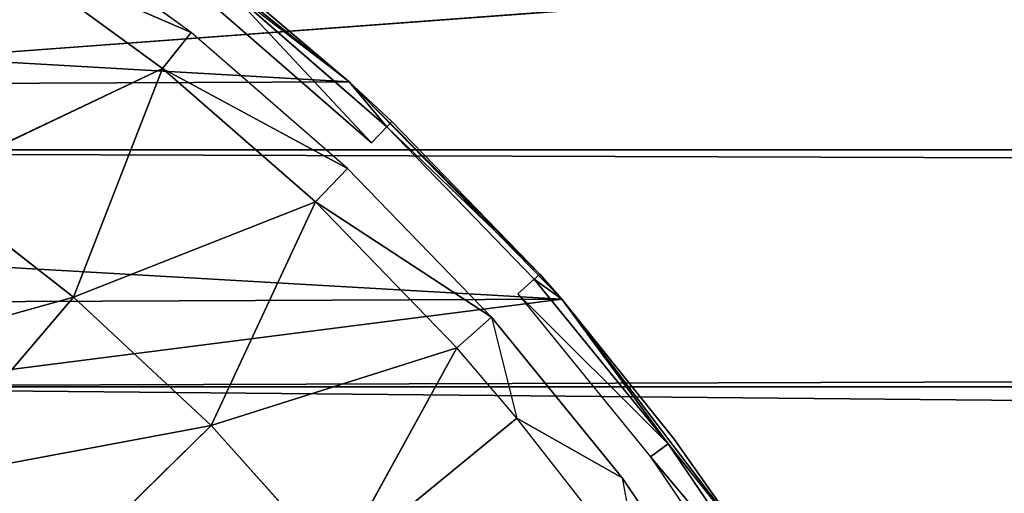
# Model space of a CAD drawing. Extents: x 0 to 602, y -131 to 3.
# Tile 78 of 167: x 262.548 to 263.664, y -5.441 to -4.905. Entities that reach past the tile are written whole.
import ezdxf

# ---------------------------------------------------------------- set-up
doc = ezdxf.new("R2010")
doc.units = 0
doc.header["$LTSCALE"] = 25.4
doc.layers.get('0').update_dxf_attribs({"color": 13, "linetype": 'CONTINUOUS'})

# ---------------------------------------------------------------- blocks, each defined once
blk = doc.blocks.new('PICASSO-LED-8131_STL')
at = {"color": 0}
for p, q in [((126.5009, 342.1056, 59.6926), (126.2934, 342.2827, 59.832)), ((126.5009, 342.1056, 59.6926), (126.2934, 342.2827, 59.832)), ((126.5009, 342.1056, 59.6926), (126.632, 342.2738, 59.6926)), ((126.5009, 342.1056, 59.6926), (126.632, 342.2738, 59.6926)), ((126.7597, 342.005, 59.5367), (126.632, 342.2738, 59.6926)), ((126.7597, 342.005, 59.5367), (126.632, 342.2738, 59.6926)), ((126.7597, 342.005, 59.5367), (126.8952, 342.1911, 59.5367)), ((126.7597, 342.005, 59.5367), (126.8952, 342.1911, 59.5367)), ((126.8006, 341.9725, 59.4936), (126.9387, 342.1622, 59.4936)), ((126.3554, 341.9497, 59.6926), (126.1644, 342.1445, 59.832)), ((126.3554, 341.9497, 59.6926), (126.1644, 342.1445, 59.832)), ((126.3554, 341.9497, 59.6926), (126.5009, 342.1056, 59.6926)), ((126.3554, 341.9497, 59.6926), (126.5009, 342.1056, 59.6926)), ((126.6088, 341.8314, 59.5367), (126.5009, 342.1056, 59.6926)), ((126.6088, 341.8314, 59.5367), (126.5009, 342.1056, 59.6926)), ((126.7597, 342.005, 59.5367), (126.5009, 342.1056, 59.6926)), ((126.7597, 342.005, 59.5367), (126.5009, 342.1056, 59.6926)), ((126.9598, 342.063, 57.9121), (126.7448, 341.7935, 57.9121)), ((126.9598, 342.063, 57.9121), (126.7448, 341.7935, 57.9121)), ((126.6088, 341.8314, 59.5367), (126.7597, 342.005, 59.5367)), ((126.6088, 341.8314, 59.5367), (126.7597, 342.005, 59.5367)), ((126.7597, 342.005, 59.5367), (126.8006, 341.9725, 59.4936)), ((126.7597, 342.005, 59.5367), (126.8006, 341.9725, 59.4936)), ((126.6467, 341.7954, 59.4936), (126.8006, 341.9725, 59.4936)), ((126.1966, 341.8073, 59.6926), (126.3554, 341.9497, 59.6926)), ((126.1966, 341.8073, 59.6926), (126.3554, 341.9497, 59.6926)), ((126.4434, 341.6713, 59.5367), (126.3554, 341.9497, 59.6926)), ((126.4434, 341.6713, 59.5367), (126.3554, 341.9497, 59.6926)), ((126.6088, 341.8314, 59.5367), (126.3554, 341.9497, 59.6926)), ((126.6088, 341.8314, 59.5367), (126.3554, 341.9497, 59.6926)), ((126.6756, 341.768, 59.4388), (126.8318, 341.9477, 59.4388)), ((126.6937, 341.7508, 59.3758), (126.8513, 341.9321, 59.3758)), ((126.6937, 341.7508, 59.3758), (126.8513, 341.9321, 59.3758)), ((126.7448, 341.7935, 59.3086), (126.8513, 341.9321, 59.3758)), ((126.7448, 341.7935, 57.9121), (126.8579, 341.9268, 59.3086)), ((126.8579, 341.9268, 59.3086), (126.7448, 341.7935, 59.3086)), ((126.7448, 341.7935, 57.9121), (126.8579, 341.9268, 59.3086)), ((126.4434, 341.6713, 59.5367), (126.6088, 341.8314, 59.5367)), ((126.4434, 341.6713, 59.5367), (126.6088, 341.8314, 59.5367)), ((126.6088, 341.8314, 59.5367), (126.6467, 341.7954, 59.4936)), ((126.6088, 341.8314, 59.5367), (126.6467, 341.7954, 59.4936)), ((126.3639, 341.6034, 59.5367), (126.1966, 341.8073, 59.6926)), ((126.3639, 341.6034, 59.5367), (126.1966, 341.8073, 59.6926)), ((126.4434, 341.6713, 59.5367), (126.1966, 341.8073, 59.6926)), ((126.4434, 341.6713, 59.5367), (126.1966, 341.8073, 59.6926)), ((126.4781, 341.6322, 59.4936), (126.6467, 341.7954, 59.4936)), ((126.7448, 341.7935, 57.9121), (126.4984, 341.5525, 57.9121)), ((126.7448, 341.7935, 57.9121), (126.4984, 341.5525, 57.9121)), ((126.5268, 341.5774, 59.3086), (126.7448, 341.7935, 57.9121)), ((126.5268, 341.5774, 59.3086), (126.7448, 341.7935, 57.9121)), ((126.7448, 341.7935, 59.3086), (126.6937, 341.7508, 59.3758)), ((126.7448, 341.7935, 59.3086), (126.6999, 341.745, 59.3086)), ((126.6999, 341.745, 59.3086), (126.7448, 341.7935, 57.9121)), ((126.6999, 341.745, 59.3086), (126.7448, 341.7935, 57.9121)), ((126.7448, 341.7935, 59.3086), (126.7448, 341.7935, 57.9121)), ((126.7448, 341.7935, 59.3086), (126.7448, 341.7935, 57.9121)), ((126.6756, 341.768, 59.4388), (126.6937, 341.7508, 59.3758)), ((126.5212, 341.5837, 59.3758), (126.6937, 341.7508, 59.3758)), ((126.6999, 341.745, 59.3086), (126.6937, 341.7508, 59.3758)), ((126.6999, 341.745, 59.3086), (126.5268, 341.5774, 59.3086)), ((126.6999, 341.745, 59.3086), (126.5268, 341.5774, 59.3086)), ((126.3639, 341.6034, 59.5367), (126.4434, 341.6713, 59.5367)), ((126.4434, 341.6713, 59.5367), (126.4781, 341.6322, 59.4936)), ((126.4781, 341.6322, 59.4936), (126.2962, 341.4841, 59.4936)), ((126.4781, 341.6322, 59.4936), (126.3639, 341.6034, 59.5367)), ((126.265, 341.526, 59.5367), (126.3639, 341.6034, 59.5367)), ((126.2962, 341.4841, 59.4936), (126.3639, 341.6034, 59.5367)), ((126.5046, 341.6024, 59.4388), (126.32, 341.4521, 59.4388)), ((126.5046, 341.6024, 59.4388), (126.5212, 341.5837, 59.3758)), ((126.5212, 341.5837, 59.3758), (126.3349, 341.4321, 59.3758)), ((126.5212, 341.5837, 59.3758), (126.3349, 341.4321, 59.3758)), ((126.5212, 341.5837, 59.3758), (126.4984, 341.5525, 59.3086)), ((126.5268, 341.5774, 59.3086), (126.5212, 341.5837, 59.3758)), ((126.5268, 341.5774, 59.3086), (126.4984, 341.5525, 57.9121)), ((126.5268, 341.5774, 59.3086), (126.4984, 341.5525, 57.9121)), ((126.5268, 341.5774, 59.3086), (126.4984, 341.5525, 59.3086)), ((126.4984, 341.5525, 57.9121), (126.2242, 341.3435, 57.9121)), ((126.4984, 341.5525, 57.9121), (126.2242, 341.3435, 57.9121)), ((126.4984, 341.5525, 59.3086), (126.3349, 341.4321, 59.3758)), ((126.4984, 341.5525, 57.9121), (126.34, 341.4253, 59.3086)), ((126.4984, 341.5525, 57.9121), (126.34, 341.4253, 59.3086)), ((126.4984, 341.5525, 59.3086), (126.34, 341.4253, 59.3086)), ((126.4984, 341.5525, 57.9121), (126.4984, 341.5525, 59.3086)), ((126.4984, 341.5525, 57.9121), (126.4984, 341.5525, 59.3086)), ((126.2962, 341.4841, 59.4936), (126.1021, 341.3522, 59.4936)), ((126.2962, 341.4841, 59.4936), (126.1746, 341.4615, 59.5367)), ((126.32, 341.4521, 59.4388), (126.1231, 341.3183, 59.4388)), ((126.32, 341.4521, 59.4388), (126.3349, 341.4321, 59.3758)), ((126.32, 341.4521, 59.4388), (126.3349, 341.4321, 59.3758)), ((126.3349, 341.4321, 59.3758), (126.1363, 341.2971, 59.3758)), ((126.3349, 341.4321, 59.3758), (126.1363, 341.2971, 59.3758)), ((126.3349, 341.4321, 59.3758), (126.2242, 341.3435, 59.3086)), ((126.2242, 341.3435, 57.9121), (126.34, 341.4253, 59.3086)), ((126.34, 341.4253, 59.3086), (126.2242, 341.3435, 59.3086)), ((126.2242, 341.3435, 57.9121), (126.34, 341.4253, 59.3086))]:
    blk.add_line(p, q, dxfattribs=at)
mesh = blk.add_polyface(dxfattribs=at)
corners = [(109.6675, 236.1709, 57.9276), (122.6675, 263.6709, 57.9276), (109.6675, 371.1709, 57.9276), (122.9354, 262.6709, 57.9276), (134.6675, 236.1709, 57.9276), (123.6675, 261.9389, 57.9276), (124.6675, 261.6709, 57.9276), (125.6675, 261.9389, 57.9276), (126.3995, 262.6709, 57.9276), (126.6675, 263.6709, 57.9276), (126.6675, 343.6709, 57.9276), (122.9354, 344.6709, 57.9276), (134.6675, 371.1709, 57.9276), (122.6675, 343.6709, 57.9276), (123.6675, 345.403, 57.9276), (124.6675, 345.6709, 57.9276), (125.6675, 345.403, 57.9276), (126.3995, 344.6709, 57.9276), (122.9354, 264.6709, 57.9276), (122.9354, 342.6709, 57.9276), (123.6675, 341.9389, 57.9276), (123.6675, 265.403, 57.9276), (124.6675, 341.6709, 57.9276), (124.6675, 265.6709, 57.9276), (125.6675, 341.9389, 57.9276), (125.6675, 265.403, 57.9276), (126.3995, 342.6709, 57.9276), (126.3995, 264.6709, 57.9276)]
mesh.append_faces([[corners[k] for k in face] for face in [(0, 1, 2), (1, 0, 3), (3, 4, 5), (5, 4, 6), (6, 4, 7), (7, 4, 8), (8, 4, 9), (2, 11, 12), (11, 2, 13), (12, 10, 4), (18, 13, 1), (13, 18, 19), (19, 18, 20), (20, 21, 22), (22, 23, 24), (24, 25, 26), (26, 9, 10)]], dxfattribs={"vtx0": -1, "vtx1": -1, "color": 0})
mesh.append_faces([[corners[k] for k in face] for face in [(9, 4, 10), (13, 2, 1)]], dxfattribs={"vtx0": -1, "vtx1": -1, "vtx2": -1, "color": 0})
mesh.append_faces([[corners[k] for k in face] for face in [(3, 0, 4), (12, 11, 14), (12, 14, 15), (12, 15, 16), (12, 16, 17), (12, 17, 10), (20, 18, 21), (22, 21, 23), (24, 23, 25), (26, 25, 27), (26, 27, 9)]], dxfattribs={"vtx0": -1, "vtx2": -1, "color": 0})
mesh = blk.add_polyface(dxfattribs=at)
corners = [(134.6675, 371.1709, 0.9276), (109.6675, 236.1709, 0.9276), (109.6675, 371.1709, 0.9276), (134.6675, 236.1709, 0.9276)]
mesh.append_faces([[corners[k] for k in face] for face in [(0, 1, 2), (1, 0, 3)]], dxfattribs={"vtx0": -1, "color": 0})
mesh = blk.add_polyface(dxfattribs=at)
corners = [(109.6675, 370.3709, 57.1276), (122.6675, 343.6709, 57.1276), (109.6675, 236.9709, 57.1276), (122.9354, 344.6709, 57.1276), (134.6675, 370.3709, 57.1276), (123.6675, 345.403, 57.1276), (124.6675, 345.6709, 57.1276), (125.6675, 345.403, 57.1276), (126.3995, 344.6709, 57.1276), (126.6675, 343.6709, 57.1276), (126.6675, 263.6709, 57.1276), (122.9354, 262.6709, 57.1276), (134.6675, 236.9709, 57.1276), (122.6675, 263.6709, 57.1276), (123.6675, 261.9389, 57.1276), (124.6675, 261.6709, 57.1276), (125.6675, 261.9389, 57.1276), (126.3995, 262.6709, 57.1276), (122.9354, 342.6709, 57.1276), (122.9354, 264.6709, 57.1276), (123.6675, 341.9389, 57.1276), (123.6675, 265.403, 57.1276), (124.6675, 341.6709, 57.1276), (124.6675, 265.6709, 57.1276), (125.6675, 341.9389, 57.1276), (125.6675, 265.403, 57.1276), (126.3995, 342.6709, 57.1276), (126.3995, 264.6709, 57.1276)]
mesh.append_faces([[corners[k] for k in face] for face in [(0, 1, 2), (1, 0, 3), (3, 4, 5), (5, 4, 6), (6, 4, 7), (7, 4, 8), (8, 4, 9), (2, 11, 12), (11, 2, 13), (12, 10, 4), (18, 13, 1), (13, 18, 19), (19, 20, 21), (21, 22, 23), (23, 24, 25), (25, 26, 27), (27, 9, 10)]], dxfattribs={"vtx0": -1, "vtx1": -1, "color": 0})
mesh.append_faces([[corners[k] for k in face] for face in [(9, 4, 10), (13, 2, 1)]], dxfattribs={"vtx0": -1, "vtx1": -1, "vtx2": -1, "color": 0})
mesh.append_faces([[corners[k] for k in face] for face in [(3, 0, 4), (12, 11, 14), (12, 14, 15), (12, 15, 16), (12, 16, 17), (12, 17, 10), (19, 18, 20), (21, 20, 22), (23, 22, 24), (25, 24, 26), (27, 26, 9)]], dxfattribs={"vtx0": -1, "vtx2": -1, "color": 0})
mesh = blk.add_polyface(dxfattribs=at)
corners = [(134.6675, 236.9709, 1.7276), (109.6675, 370.3709, 1.7276), (109.6675, 236.9709, 1.7276), (134.6675, 370.3709, 1.7276)]
mesh.append_faces([[corners[k] for k in face] for face in [(0, 1, 2), (1, 0, 3)]], dxfattribs={"vtx0": -1, "color": 0})
mesh = blk.add_polyface(dxfattribs=at)
corners = [(121.913, 344.1735, 57.9121), (121.8736, 343.4865, 57.9121), (121.8721, 343.8312, 57.9121), (121.9174, 343.1445, 57.9121), (121.9956, 344.5082, 57.9121), (122.0029, 342.8106, 57.9121), (122.1188, 344.8302, 57.9121), (122.1289, 342.4897, 57.9121), (122.2805, 345.1346, 57.9121), (122.2933, 342.1866, 57.9121), (122.4785, 345.4169, 57.9121), (122.4937, 341.9061, 57.9121), (122.7096, 345.6726, 57.9121), (122.727, 341.6524, 57.9121), (122.9705, 345.8981, 57.9121), (122.9898, 341.4292, 57.9121), (123.069, 343.6013, 57.9121), (123.0948, 343.9652, 57.9121), (123.257, 346.0897, 57.9121), (123.2851, 344.4766, 57.9121), (123.565, 346.2447, 57.9121), (123.6363, 344.8943, 57.9121), (123.8896, 346.3607, 57.9121), (124.1073, 345.1696, 57.9121), (124.226, 346.4359, 57.9121), (124.6436, 345.2708, 57.9121), (124.5692, 346.4692, 57.9121), (124.9138, 346.4601, 57.9121), (125.1826, 345.1858, 57.9121), (125.2547, 346.4087, 57.9121), (125.6617, 344.9246, 57.9121), (125.5867, 346.3157, 57.9121), (125.9047, 346.1827, 57.9121), (126.0251, 344.5175, 57.9121), (126.204, 346.0117, 57.9121), (126.2307, 344.0121, 57.9121), (126.48, 345.8051, 57.9121), (126.2544, 343.4669, 57.9121), (123.278, 341.24, 57.9121), (123.1263, 343.2411, 57.9121), (123.2637, 342.9032, 57.9121), (123.4741, 342.6052, 57.9121), (123.5872, 341.0877, 57.9121), (123.9016, 342.2661, 57.9121), (123.9129, 340.9745, 57.9121), (124.4183, 342.0905, 57.9121), (124.25, 340.9022, 57.9121), (124.5934, 340.8719, 57.9121), (124.7827, 342.0751, 57.9121), (124.9379, 340.884, 57.9121), (125.3123, 342.2066, 57.9121), (125.2783, 340.9384, 57.9121), (125.6095, 341.0341, 57.9121), (125.475, 342.2896, 57.9121), (125.8922, 342.6414, 57.9121), (125.9264, 341.1699, 57.9121), (126.167, 343.1128, 57.9121), (126.2242, 341.3435, 57.9121), (126.4984, 341.5525, 57.9121), (126.7285, 345.5662, 57.9121), (126.7448, 341.7935, 57.9121), (126.9458, 345.2986, 57.9121), (126.9598, 342.063, 57.9121), (127.1286, 345.0062, 57.9121), (127.14, 342.3569, 57.9121), (127.274, 344.6937, 57.9121), (127.2828, 342.6707, 57.9121), (127.3799, 344.3656, 57.9121), (127.3858, 342.9997, 57.9121), (127.4448, 344.027, 57.9121), (127.4477, 343.3388, 57.9121), (127.4675, 343.683, 57.9121)]
mesh.append_faces([[corners[k] for k in face] for face in [(0, 1, 2), (70, 69, 71)]], dxfattribs={"vtx0": -1, "color": 0})
mesh.append_faces([[corners[k] for k in face] for face in [(1, 0, 3), (3, 4, 5), (5, 6, 7), (7, 8, 9), (9, 10, 11), (11, 12, 13), (13, 14, 15), (16, 14, 17), (17, 18, 19), (19, 20, 21), (21, 22, 23), (23, 24, 25), (25, 27, 28), (28, 29, 30), (30, 32, 33), (33, 34, 35), (35, 36, 37), (38, 41, 42), (42, 43, 44), (44, 45, 46), (46, 45, 47), (47, 48, 49), (49, 50, 51), (51, 50, 52), (52, 54, 55), (55, 56, 57), (57, 37, 58), (58, 59, 60), (60, 61, 62), (62, 63, 64), (64, 65, 66), (66, 67, 68), (68, 69, 70)]], dxfattribs={"vtx0": -1, "vtx1": -1, "color": 0})
mesh.append_faces([[corners[k] for k in face] for face in [(15, 14, 16), (58, 37, 36)]], dxfattribs={"vtx0": -1, "vtx1": -1, "vtx2": -1, "color": 0})
mesh.append_faces([[corners[k] for k in face] for face in [(3, 0, 4), (5, 4, 6), (7, 6, 8), (9, 8, 10), (11, 10, 12), (13, 12, 14), (17, 14, 18), (19, 18, 20), (21, 20, 22), (23, 22, 24), (25, 24, 26), (25, 26, 27), (28, 27, 29), (30, 29, 31), (30, 31, 32), (33, 32, 34), (35, 34, 36), (16, 38, 15), (38, 16, 39), (38, 39, 40), (38, 40, 41), (42, 41, 43), (44, 43, 45), (47, 45, 48), (49, 48, 50), (52, 50, 53), (52, 53, 54), (55, 54, 56), (57, 56, 37), (58, 36, 59), (60, 59, 61), (62, 61, 63), (64, 63, 65), (66, 65, 67), (68, 67, 69)]], dxfattribs={"vtx0": -1, "vtx2": -1, "color": 0})
mesh = blk.add_polyface(dxfattribs=at)
corners = [(126.3995, 342.6709, 57.9276), (125.6675, 341.9389, 57.1276), (125.6675, 341.9389, 57.9276), (126.3995, 342.6709, 57.1276)]
mesh.append_faces([[corners[k] for k in face] for face in [(0, 1, 2), (1, 0, 3)]], dxfattribs={"vtx0": -1, "color": 0})
mesh = blk.add_polyface(dxfattribs=at)
corners = [(126.1644, 342.1445, 59.832), (126.0799, 342.4651, 59.9544), (125.9678, 342.3449, 59.9544), (126.2934, 342.2827, 59.832)]
mesh.append_faces([[corners[k] for k in face] for face in [(0, 1, 2), (1, 0, 3)]], dxfattribs={"vtx0": -1, "color": 0})
mesh = blk.add_polyface(dxfattribs=at)
corners = [(126.5009, 342.1056, 59.6926), (126.4098, 342.4319, 59.832), (126.2934, 342.2827, 59.832), (126.632, 342.2738, 59.6926)]
mesh.append_faces([[corners[k] for k in face] for face in [(0, 1, 2), (1, 0, 3)]], dxfattribs={"vtx0": -1, "color": 0})
mesh = blk.add_polyface(dxfattribs=at)
corners = [(126.3554, 341.9497, 59.6926), (126.2934, 342.2827, 59.832), (126.1644, 342.1445, 59.832), (126.5009, 342.1056, 59.6926)]
mesh.append_faces([[corners[k] for k in face] for face in [(0, 1, 2), (1, 0, 3)]], dxfattribs={"vtx0": -1, "color": 0})
mesh = blk.add_polyface(dxfattribs=at)
corners = [(126.7597, 342.005, 59.5367), (126.632, 342.2738, 59.6926), (126.5009, 342.1056, 59.6926)]
mesh.append_faces([[corners[k] for k in face] for face in [(0, 1, 2)]], dxfattribs={"color": 0})
mesh = blk.add_polyface(dxfattribs=at)
corners = [(126.8952, 342.1911, 59.5367), (126.632, 342.2738, 59.6926), (126.7597, 342.005, 59.5367)]
mesh.append_faces([[corners[k] for k in face] for face in [(0, 1, 2)]], dxfattribs={"color": 0})
mesh = blk.add_polyface(dxfattribs=at)
corners = [(126.8006, 341.9725, 59.4936), (126.8952, 342.1911, 59.5367), (126.7597, 342.005, 59.5367), (126.9387, 342.1622, 59.4936)]
mesh.append_faces([[corners[k] for k in face] for face in [(0, 1, 2), (1, 0, 3)]], dxfattribs={"vtx0": -1, "color": 0})
mesh = blk.add_polyface(dxfattribs=at)
corners = [(126.1966, 341.8073, 59.6926), (126.1644, 342.1445, 59.832), (126.0236, 342.0182, 59.832), (126.3554, 341.9497, 59.6926)]
mesh.append_faces([[corners[k] for k in face] for face in [(0, 1, 2), (1, 0, 3)]], dxfattribs={"vtx0": -1, "color": 0})
mesh = blk.add_polyface(dxfattribs=at)
corners = [(126.6088, 341.8314, 59.5367), (126.5009, 342.1056, 59.6926), (126.3554, 341.9497, 59.6926)]
mesh.append_faces([[corners[k] for k in face] for face in [(0, 1, 2)]], dxfattribs={"color": 0})
mesh = blk.add_polyface(dxfattribs=at)
corners = [(126.7597, 342.005, 59.5367), (126.5009, 342.1056, 59.6926), (126.6088, 341.8314, 59.5367)]
mesh.append_faces([[corners[k] for k in face] for face in [(0, 1, 2)]], dxfattribs={"color": 0})
mesh = blk.add_polyface(dxfattribs=at)
corners = [(126.9598, 342.063, 57.9121), (126.8579, 341.9268, 59.3086), (126.7448, 341.7935, 57.9121)]
mesh.append_faces([[corners[k] for k in face] for face in [(0, 1, 2)]], dxfattribs={"color": 0})
mesh = blk.add_polyface(dxfattribs=at)
corners = [(126.6467, 341.7954, 59.4936), (126.7597, 342.005, 59.5367), (126.6088, 341.8314, 59.5367), (126.8006, 341.9725, 59.4936)]
mesh.append_faces([[corners[k] for k in face] for face in [(0, 1, 2), (1, 0, 3)]], dxfattribs={"vtx0": -1, "color": 0})
mesh = blk.add_polyface(dxfattribs=at)
corners = [(126.4434, 341.6713, 59.5367), (126.3554, 341.9497, 59.6926), (126.1966, 341.8073, 59.6926)]
mesh.append_faces([[corners[k] for k in face] for face in [(0, 1, 2)]], dxfattribs={"color": 0})
mesh = blk.add_polyface(dxfattribs=at)
corners = [(126.6088, 341.8314, 59.5367), (126.3554, 341.9497, 59.6926), (126.4434, 341.6713, 59.5367)]
mesh.append_faces([[corners[k] for k in face] for face in [(0, 1, 2)]], dxfattribs={"color": 0})
mesh = blk.add_polyface(dxfattribs=at)
corners = [(126.8513, 341.9321, 59.3758), (126.6756, 341.768, 59.4388), (126.6937, 341.7508, 59.3758), (126.8318, 341.9477, 59.4388)]
mesh.append_faces([[corners[k] for k in face] for face in [(0, 1, 2), (1, 0, 3)]], dxfattribs={"vtx0": -1, "color": 0})
mesh = blk.add_polyface(dxfattribs=at)
corners = [(126.8513, 341.9321, 59.3758), (126.6937, 341.7508, 59.3758), (126.7448, 341.7935, 59.3086)]
mesh.append_faces([[corners[k] for k in face] for face in [(0, 1, 2)]], dxfattribs={"color": 0})
mesh = blk.add_polyface(dxfattribs=at)
corners = [(126.8579, 341.9268, 59.3086), (126.7448, 341.7935, 59.3086), (126.7448, 341.7935, 57.9121)]
mesh.append_faces([[corners[k] for k in face] for face in [(0, 1, 2)]], dxfattribs={"color": 0})
mesh = blk.add_polyface(dxfattribs=at)
corners = [(126.4781, 341.6322, 59.4936), (126.6088, 341.8314, 59.5367), (126.4434, 341.6713, 59.5367), (126.6467, 341.7954, 59.4936)]
mesh.append_faces([[corners[k] for k in face] for face in [(0, 1, 2), (1, 0, 3)]], dxfattribs={"vtx0": -1, "color": 0})
mesh = blk.add_polyface(dxfattribs=at)
corners = [(126.3639, 341.6034, 59.5367), (126.1966, 341.8073, 59.6926), (126.265, 341.526, 59.5367)]
mesh.append_faces([[corners[k] for k in face] for face in [(0, 1, 2)]], dxfattribs={"color": 0})
mesh = blk.add_polyface(dxfattribs=at)
corners = [(126.4434, 341.6713, 59.5367), (126.1966, 341.8073, 59.6926), (126.3639, 341.6034, 59.5367)]
mesh.append_faces([[corners[k] for k in face] for face in [(0, 1, 2)]], dxfattribs={"color": 0})
mesh = blk.add_polyface(dxfattribs=at)
corners = [(126.5268, 341.5774, 59.3086), (126.4984, 341.5525, 57.9121), (126.7448, 341.7935, 57.9121)]
mesh.append_faces([[corners[k] for k in face] for face in [(0, 1, 2)]], dxfattribs={"color": 0})
mesh = blk.add_polyface(dxfattribs=at)
corners = [(126.5268, 341.5774, 59.3086), (126.7448, 341.7935, 57.9121), (126.6999, 341.745, 59.3086)]
mesh.append_faces([[corners[k] for k in face] for face in [(0, 1, 2)]], dxfattribs={"color": 0})
mesh = blk.add_polyface(dxfattribs=at)
corners = [(126.7448, 341.7935, 59.3086), (126.6999, 341.745, 59.3086), (126.7448, 341.7935, 57.9121)]
mesh.append_faces([[corners[k] for k in face] for face in [(0, 1, 2)]], dxfattribs={"color": 0})
mesh = blk.add_polyface(dxfattribs=at)
corners = [(126.6937, 341.7508, 59.3758), (126.5268, 341.5774, 59.3086), (126.6999, 341.745, 59.3086), (126.5212, 341.5837, 59.3758)]
mesh.append_faces([[corners[k] for k in face] for face in [(0, 1, 2), (1, 0, 3)]], dxfattribs={"vtx0": -1, "color": 0})
mesh = blk.add_polyface(dxfattribs=at)
corners = [(126.4781, 341.6322, 59.4936), (126.3639, 341.6034, 59.5367), (126.2962, 341.4841, 59.4936)]
mesh.append_faces([[corners[k] for k in face] for face in [(0, 1, 2)]], dxfattribs={"color": 0})
mesh = blk.add_polyface(dxfattribs=at)
corners = [(126.5046, 341.6024, 59.4388), (126.3349, 341.4321, 59.3758), (126.5212, 341.5837, 59.3758), (126.32, 341.4521, 59.4388)]
mesh.append_faces([[corners[k] for k in face] for face in [(0, 1, 2), (1, 0, 3)]], dxfattribs={"vtx0": -1, "color": 0})
mesh = blk.add_polyface(dxfattribs=at)
corners = [(126.3349, 341.4321, 59.3758), (126.4984, 341.5525, 59.3086), (126.5212, 341.5837, 59.3758)]
mesh.append_faces([[corners[k] for k in face] for face in [(0, 1, 2)]], dxfattribs={"color": 0})
mesh = blk.add_polyface(dxfattribs=at)
corners = [(126.4984, 341.5525, 59.3086), (126.4984, 341.5525, 57.9121), (126.5268, 341.5774, 59.3086)]
mesh.append_faces([[corners[k] for k in face] for face in [(0, 1, 2)]], dxfattribs={"color": 0})
mesh = blk.add_polyface(dxfattribs=at)
corners = [(126.34, 341.4253, 59.3086), (126.2242, 341.3435, 57.9121), (126.4984, 341.5525, 57.9121)]
mesh.append_faces([[corners[k] for k in face] for face in [(0, 1, 2)]], dxfattribs={"color": 0})
mesh = blk.add_polyface(dxfattribs=at)
corners = [(126.34, 341.4253, 59.3086), (126.4984, 341.5525, 57.9121), (126.4984, 341.5525, 59.3086)]
mesh.append_faces([[corners[k] for k in face] for face in [(0, 1, 2)]], dxfattribs={"color": 0})
mesh = blk.add_polyface(dxfattribs=at)
corners = [(126.2962, 341.4841, 59.4936), (126.1746, 341.4615, 59.5367), (126.1021, 341.3522, 59.4936)]
mesh.append_faces([[corners[k] for k in face] for face in [(0, 1, 2)]], dxfattribs={"color": 0})
mesh = blk.add_polyface(dxfattribs=at)
corners = [(126.32, 341.4521, 59.4388), (126.1363, 341.2971, 59.3758), (126.3349, 341.4321, 59.3758), (126.1231, 341.3183, 59.4388)]
mesh.append_faces([[corners[k] for k in face] for face in [(0, 1, 2), (1, 0, 3)]], dxfattribs={"vtx0": -1, "color": 0})
mesh = blk.add_polyface(dxfattribs=at)
corners = [(126.1363, 341.2971, 59.3758), (126.2242, 341.3435, 59.3086), (126.3349, 341.4321, 59.3758)]
mesh.append_faces([[corners[k] for k in face] for face in [(0, 1, 2)]], dxfattribs={"color": 0})
mesh = blk.add_polyface(dxfattribs=at)
corners = [(126.2242, 341.3435, 59.3086), (126.2242, 341.3435, 57.9121), (126.34, 341.4253, 59.3086)]
mesh.append_faces([[corners[k] for k in face] for face in [(0, 1, 2)]], dxfattribs={"color": 0})

msp = doc.modelspace()

# ---------------------------------------------------------------- block references
at = {"color": 8, "rotation": 90.00000000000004}
msp.add_blockref('PICASSO-LED-8131_STL', (604.715, -131.72, -0.9276), dxfattribs=at)

doc.saveas('drawing.dxf')
